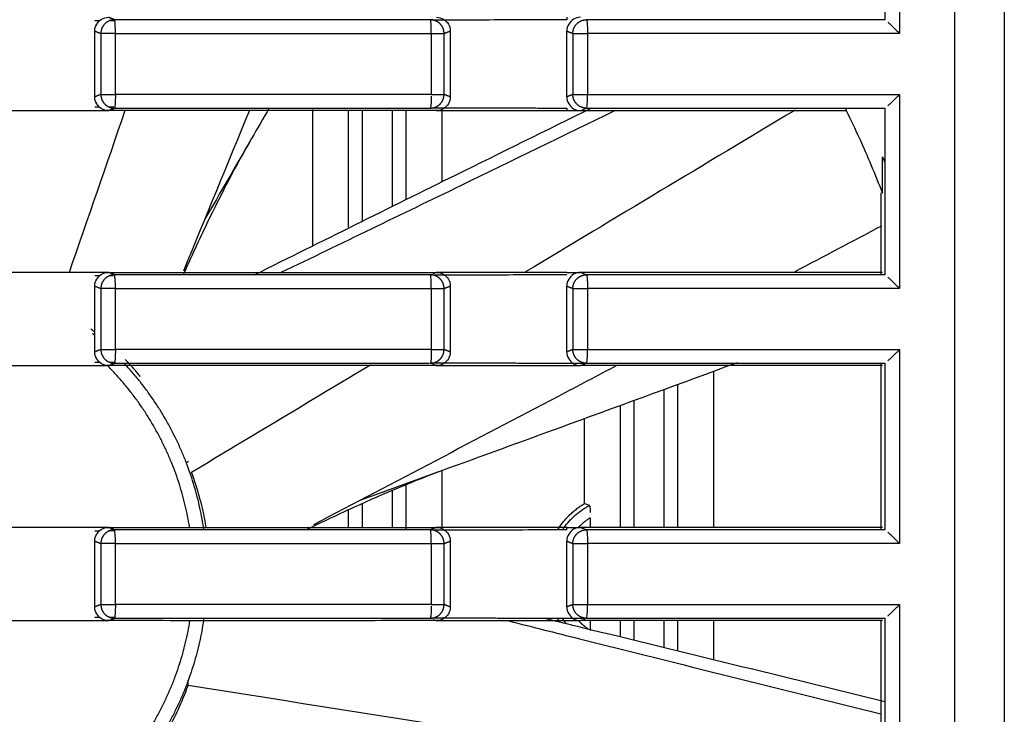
# Model space of a CAD drawing. Header units: millimetres. Extents: x 9946 to 11276, y -3292 to -1962.
# Tile 165 of 170: x 11022 to 11058, y -2154 to -2128. Entities that reach past the tile are written whole.
import ezdxf

# ---------------------------------------------------------------- set-up
doc = ezdxf.new("R2010")
doc.units = ezdxf.units.MM
doc.layers.add('ROXX NEO lite', color=7, linetype='Continuous', true_color=0x000000)

msp = doc.modelspace()

# ---------------------------------------------------------------- linework, layer by layer
at = {"layer": 'ROXX NEO lite', "color": 18, "lineweight": -3, "true_color": 0x000000}
for points, knots in [([(11057.688, -2113.036), (11057.688, -2113.217), (11057.688, -2113.68), (11057.688, -2114.495), (11057.688, -2115.543), (11057.688, -2116.773), (11057.688, -2118.403), (11057.688, -2120.413), (11057.688, -2123.578), (11057.688, -2127.445), (11057.688, -2131.968), (11057.688, -2136.394), (11057.688, -2142.195), (11057.688, -2149.3), (11057.688, -2157.726), (11057.688, -2166.179), (11057.688, -2174.782), (11057.688, -2180.707), (11057.688, -2183.742)], [-70.70577, -70.70577, -70.70577, -70.70577, -70.153381, -69.600993, -68.496215, -67.391437, -66.28666, -64.077104, -61.867549, -57.448438, -53.029328, -48.610217, -44.191106, -35.352885, -26.514664, -17.676443, -8.838221, 0, 0, 0, 0]), ([(11036.777, -2128.177), (11035.499, -2128.177), (11032.942, -2128.177), (11029.106, -2128.177), (11026.548, -2128.177), (11025.269, -2128.177)], [-11.533579, -11.533579, -11.533579, -11.533579, -7.68905, -3.844526, 0, 0, 0, 0]), ([(11025.302, -2128.681), (11025.302, -2128.565), (11025.292, -2128.3), (11025.278, -2128.193), (11025.271, -2128.18)], [-0.8168619, -0.8168619, -0.8168619, -0.8168619, -0.4084309, -0.0432644, -0.0432644, -0.0432644, -0.0432644]), ([(11053.448, -2128.266), (11053.471, -2128.287), (11053.524, -2128.335), (11053.622, -2128.429), (11053.739, -2128.542), (11053.828, -2128.63), (11053.875, -2128.677)], [0.4128925, 0.4128925, 0.4128925, 0.4128925, 0.5505233, 0.6881542, 0.825785, 0.9634049, 0.9634049, 0.9634049, 0.9634049]), ([(11025.299, -2130.901), (11025.299, -2131.016), (11025.29, -2131.293), (11025.276, -2131.397), (11025.269, -2131.401)], [0, 0, 0, 0, 0.4033148, 0.8117333, 0.8117333, 0.8117333, 0.8117333]), ([(11042.466, -2131.401), (11042.475, -2131.397), (11042.493, -2131.293), (11042.502, -2131.016), (11042.502, -2130.901)], [-0.8116834, -0.8116834, -0.8116834, -0.8116834, -0.4032896, 0, 0, 0, 0]), ([(11025.269, -2131.401), (11026.548, -2131.401), (11029.106, -2131.401), (11032.941, -2131.401), (11035.497, -2131.401), (11036.774, -2131.401)], [-11.53097, -11.53097, -11.53097, -11.53097, -7.68663, -3.842297, 0, 0, 0, 0]), ([(11030.389, -2137.466), (11032.83, -2136.251), (11036.917, -2134.223), (11041.009, -2132.203), (11042.656, -2131.392)], [5.917483, 5.917483, 5.917483, 5.917483, 14.098949, 19.606269, 19.606269, 19.606269, 19.606269]), ([(11042.466, -2131.401), (11043.65, -2131.401), (11046.032, -2131.401), (11049.562, -2131.4), (11052.063, -2131.402), (11053.335, -2131.402)], [0, 0, 0, 0, 3.634609, 7.269223, 10.903837, 10.903837, 10.903837, 10.903837]), ([(11031.345, -2137.387), (11033.533, -2136.331), (11037.587, -2134.368), (11041.637, -2132.397), (11043.502, -2131.488)], [-21.386655, -21.386655, -21.386655, -21.386655, -14.099015, -7.874271, -7.874271, -7.874271, -7.874271]), ([(11030.258, -2132.512), (11029.711, -2133.459), (11029.166, -2134.506), (11028.634, -2135.611), (11028.345, -2136.212), (11028.056, -2136.835), (11027.77, -2137.477)], [0.103477, 0.103477, 0.103477, 0.103477, 4.76441, 4.76441, 4.76441, 7.295386, 7.295386, 7.295386, 7.295386]), ([(11036.777, -2137.477), (11035.499, -2137.477), (11032.942, -2137.477), (11029.106, -2137.477), (11026.548, -2137.477), (11025.269, -2137.477)], [-11.533252, -11.533252, -11.533252, -11.533252, -7.688722, -3.844199, 0, 0, 0, 0]), ([(11036.811, -2137.977), (11036.811, -2137.861), (11036.805, -2137.605), (11036.788, -2137.495), (11036.78, -2137.481)], [0, 0, 0, 0, 0.4057046, 0.7598703, 0.7598703, 0.7598703, 0.7598703]), ([(11053.448, -2137.566), (11053.471, -2137.587), (11053.524, -2137.635), (11053.622, -2137.729), (11053.739, -2137.842), (11053.828, -2137.93), (11053.875, -2137.977)], [0.4128925, 0.4128925, 0.4128925, 0.4128925, 0.5505233, 0.6881542, 0.825785, 0.9634049, 0.9634049, 0.9634049, 0.9634049]), ([(11025.299, -2140.201), (11025.299, -2140.316), (11025.29, -2140.593), (11025.276, -2140.697), (11025.269, -2140.701)], [0, 0, 0, 0, 0.4033148, 0.8117333, 0.8117333, 0.8117333, 0.8117333]), ([(11042.466, -2140.701), (11042.475, -2140.697), (11042.493, -2140.593), (11042.502, -2140.316), (11042.502, -2140.201)], [-0.8116834, -0.8116834, -0.8116834, -0.8116834, -0.4032896, 0, 0, 0, 0]), ([(11025.269, -2140.701), (11026.548, -2140.701), (11029.106, -2140.701), (11032.93, -2140.701), (11035.473, -2140.701), (11036.739, -2140.701)], [-11.533009, -11.533009, -11.533009, -11.533009, -7.68867, -3.844336, -0.03753, -0.03753, -0.03753, -0.03753]), ([(11026.204, -2141.192), (11026.206, -2141.187), (11026.133, -2141.09), (11025.867, -2140.781), (11025.66, -2140.568)], [0.476474, 0.476474, 0.476474, 0.476474, 3.310772, 6.383072, 6.383072, 6.383072, 6.383072]), ([(11047.953, -2140.687), (11045.915, -2141.436), (11042.412, -2142.72), (11038.907, -2143.998), (11037.441, -2144.531)], [7.466066, 7.466066, 7.466066, 7.466066, 13.979394, 18.65941, 18.65941, 18.65941, 18.65941]), ([(11042.466, -2140.701), (11043.65, -2140.701), (11046.032, -2140.701), (11049.562, -2140.7), (11052.063, -2140.702), (11053.335, -2140.702)], [0, 0, 0, 0, 3.634609, 7.269223, 10.903837, 10.903837, 10.903837, 10.903837]), ([(11043.569, -2140.785), (11042.855, -2141.161), (11039.171, -2143.101), (11035.485, -2145.038), (11032.513, -2146.598)], [-16.772066, -16.772066, -16.772066, -16.772066, -14.348634, -4.253789, -4.253789, -4.253789, -4.253789]), ([(11037.441, -2144.531), (11036.414, -2144.905), (11035.323, -2145.356), (11034.204, -2145.861), (11033.58, -2146.143), (11032.941, -2146.444), (11032.292, -2146.761)], [0.103477, 0.103477, 0.103477, 0.103477, 4.76441, 4.76441, 4.76441, 7.364619, 7.364619, 7.364619, 7.364619]), ([(11028.612, -2146.689), (11028.596, -2146.593), (11028.532, -2146.243), (11028.379, -2145.584), (11028.189, -2144.99), (11028.076, -2144.683)], [9.27488, 9.27488, 9.27488, 9.27488, 9.932268, 11.587642, 13.243769, 13.243769, 13.243769, 13.243769]), ([(11036.777, -2146.777), (11035.499, -2146.777), (11032.942, -2146.777), (11029.106, -2146.777), (11026.548, -2146.777), (11025.269, -2146.777)], [-11.533579, -11.533579, -11.533579, -11.533579, -7.68905, -3.844526, 0, 0, 0, 0]), ([(11053.448, -2146.866), (11053.471, -2146.887), (11053.524, -2146.935), (11053.622, -2147.029), (11053.739, -2147.142), (11053.828, -2147.23), (11053.875, -2147.277)], [0.4128925, 0.4128925, 0.4128925, 0.4128925, 0.5505233, 0.6881542, 0.825785, 0.9634049, 0.9634049, 0.9634049, 0.9634049]), ([(11025.299, -2149.501), (11025.299, -2149.616), (11025.29, -2149.893), (11025.276, -2149.997), (11025.269, -2150.001)], [0, 0, 0, 0, 0.4033148, 0.8117333, 0.8117333, 0.8117333, 0.8117333]), ([(11042.466, -2150.001), (11042.475, -2149.997), (11042.493, -2149.893), (11042.502, -2149.616), (11042.502, -2149.501)], [-0.8116834, -0.8116834, -0.8116834, -0.8116834, -0.4032896, 0, 0, 0, 0]), ([(11025.269, -2150.001), (11026.548, -2150.001), (11029.106, -2150.001), (11032.941, -2150.001), (11035.497, -2150.001), (11036.774, -2150.001)], [-11.53097, -11.53097, -11.53097, -11.53097, -7.68663, -3.842297, 0, 0, 0, 0]), ([(11040.915, -2149.996), (11041.38, -2150.109), (11045.521, -2151.117), (11049.66, -2152.132), (11053.335, -2153.036)], [12.665527, 12.665527, 12.665527, 12.665527, 14.098949, 25.452132, 25.452132, 25.452132, 25.452132]), ([(11042.466, -2150.001), (11043.65, -2150.001), (11046.032, -2150.001), (11049.562, -2150), (11052.063, -2150.002), (11053.335, -2150.002)], [0, 0, 0, 0, 3.634609, 7.269223, 10.903837, 10.903837, 10.903837, 10.903837]), ([(11039.588, -2150.089), (11040.461, -2150.309), (11044.993, -2151.449), (11049.527, -2152.58), (11053.188, -2153.491)], [-16.798777, -16.798777, -16.798777, -16.798777, -14.099026, -2.779044, -2.779044, -2.779044, -2.779044]), ([(11026.918, -2154.583), (11027.014, -2154.427), (11027.24, -2154.044), (11027.599, -2153.337), (11027.835, -2152.76), (11027.946, -2152.452)], [8.594116, 8.594116, 8.594116, 8.594116, 9.932268, 11.587642, 13.243769, 13.243769, 13.243769, 13.243769])]:
    msp.add_open_spline(points, degree=3, knots=knots, dxfattribs=at)
for points, degree in [([(11055.888, -2182.689), (11055.888, -2148.389), (11055.888, -2114.089)], 2), ([(11053.875, -2121.601), (11053.875, -2125.139), (11053.875, -2128.677)], 2), ([(11053.335, -2122.102), (11053.335, -2125.139), (11053.335, -2128.176)], 2), ([(11024.551, -2128.589), (11024.551, -2128.494), (11024.597, -2128.329), (11024.79, -2128.136), (11024.954, -2128.089), (11025.049, -2128.089)], 3), ([(11025.269, -2128.177), (11025.159, -2128.133), (11025.049, -2128.089)], 2), ([(11036.999, -2128.089), (11037.097, -2128.089), (11037.265, -2128.139), (11037.452, -2128.325), (11037.502, -2128.49), (11037.502, -2128.587)], 3), ([(11042.247, -2128.089), (11042.152, -2128.089), (11041.988, -2128.136), (11041.795, -2128.329), (11041.748, -2128.494), (11041.748, -2128.589)], 3), ([(11041.748, -2128.089), (11041.748, -2128.134), (11041.748, -2128.179)], 2), ([(11024.724, -2128.22), (11024.637, -2128.22), (11024.551, -2128.22)], 2), ([(11025.269, -2128.219), (11025.189, -2128.219), (11025.109, -2128.219)], 2), ([(11036.811, -2128.677), (11036.811, -2128.561), (11036.804, -2128.288), (11036.785, -2128.181), (11036.777, -2128.177)], 3), ([(11037.502, -2128.19), (11037.139, -2128.191), (11036.777, -2128.192)], 2), ([(11041.748, -2128.179), (11041.278, -2128.181), (11040.335, -2128.183), (11038.919, -2128.187), (11037.974, -2128.189), (11037.502, -2128.19)], 3), ([(11053.335, -2128.176), (11052.171, -2128.176), (11049.815, -2128.178), (11046.332, -2128.177), (11043.779, -2128.177), (11042.466, -2128.177)], 3), ([(11024.551, -2128.589), (11024.66, -2128.633), (11024.77, -2128.677)], 2), ([(11024.551, -2130.989), (11024.551, -2129.789), (11024.551, -2128.589)], 2), ([(11024.77, -2128.677), (11024.77, -2129.789), (11024.77, -2130.901)], 2), ([(11025.299, -2130.901), (11025.3, -2129.791), (11025.302, -2128.681)], 2), ([(11036.811, -2128.677), (11036.811, -2129.789), (11036.811, -2130.901)], 2), ([(11037.274, -2128.677), (11037.388, -2128.632), (11037.502, -2128.587)], 2), ([(11037.274, -2130.901), (11037.274, -2129.789), (11037.274, -2128.677)], 2), ([(11037.502, -2128.587), (11037.502, -2129.789), (11037.502, -2130.991)], 2), ([(11041.748, -2130.989), (11041.748, -2129.789), (11041.748, -2128.589)], 2), ([(11041.748, -2128.589), (11041.858, -2128.633), (11041.967, -2128.677)], 2), ([(11041.967, -2128.677), (11041.967, -2129.789), (11041.967, -2130.901)], 2), ([(11042.502, -2128.677), (11042.502, -2129.789), (11042.502, -2130.901)], 2), ([(11024.77, -2130.901), (11024.66, -2130.945), (11024.551, -2130.989)], 2), ([(11025.049, -2131.489), (11024.954, -2131.489), (11024.79, -2131.442), (11024.597, -2131.249), (11024.551, -2131.084), (11024.551, -2130.989)], 3), ([(11036.811, -2130.962), (11036.81, -2131.072), (11036.801, -2131.31), (11036.782, -2131.397), (11036.774, -2131.401)], 3), ([(11037.502, -2130.991), (11037.502, -2131.087), (11037.453, -2131.251), (11037.266, -2131.439), (11037.097, -2131.489), (11036.999, -2131.489)], 3), ([(11037.502, -2130.991), (11037.388, -2130.946), (11037.274, -2130.901)], 2), ([(11041.967, -2130.901), (11041.858, -2130.945), (11041.748, -2130.989)], 2), ([(11041.748, -2130.989), (11041.748, -2131.084), (11041.795, -2131.249), (11041.988, -2131.442), (11042.152, -2131.489), (11042.247, -2131.489)], 3), ([(11053.448, -2131.312), (11053.471, -2131.291), (11053.524, -2131.243), (11053.622, -2131.149), (11053.739, -2131.036), (11053.828, -2130.948), (11053.875, -2130.901)], 3), ([(11053.875, -2130.901), (11053.875, -2134.439), (11053.875, -2137.977)], 2), ([(11024.551, -2131.358), (11024.633, -2131.358), (11024.715, -2131.358)], 2), ([(11025.049, -2131.489), (11025.159, -2131.445), (11025.269, -2131.401)], 2), ([(11025.083, -2131.359), (11025.163, -2131.359), (11025.243, -2131.359)], 2), ([(11030.906, -2131.39), (11030.69, -2131.764), (11030.474, -2132.138), (11030.258, -2132.512)], 3), ([(11036.894, -2131.386), (11037.198, -2131.387), (11037.502, -2131.388)], 2), ([(11037.502, -2131.388), (11039.625, -2131.393), (11041.748, -2131.398)], 2), ([(11041.748, -2131.398), (11041.748, -2131.444), (11041.748, -2131.489)], 2), ([(11053.335, -2131.402), (11053.335, -2134.439), (11053.335, -2137.476)], 2), ([(11020.103, -2131.489), (11021.586, -2131.489), (11023.068, -2131.489), (11024.551, -2131.489)], 3), ([(11025.648, -2131.489), (11024.971, -2133.456), (11024.293, -2135.422), (11023.615, -2137.389)], 3), ([(11024.551, -2131.489), (11024.717, -2131.489), (11024.883, -2131.489), (11025.049, -2131.489)], 3), ([(11036.999, -2131.489), (11035.672, -2131.489), (11033.017, -2131.49), (11029.034, -2131.49), (11026.377, -2131.489), (11025.049, -2131.489)], 3), ([(11030.181, -2131.483), (11029.381, -2133.435), (11028.581, -2135.387), (11027.78, -2137.34)], 3), ([(11032.488, -2136.401), (11032.488, -2133.929), (11032.488, -2131.456)], 2), ([(11033.799, -2135.74), (11033.799, -2133.615), (11033.799, -2131.489)], 2), ([(11034.298, -2135.523), (11034.298, -2133.506), (11034.298, -2131.489)], 2), ([(11035.379, -2131.489), (11035.379, -2133.238), (11035.379, -2134.987)], 2), ([(11035.878, -2131.489), (11035.878, -2133.114), (11035.878, -2134.74)], 2), ([(11036.999, -2131.489), (11037.167, -2131.489), (11037.334, -2131.489), (11037.502, -2131.489)], 3), ([(11037.188, -2131.489), (11037.188, -2132.79), (11037.188, -2134.091)], 2), ([(11037.502, -2131.489), (11038.917, -2131.489), (11040.333, -2131.489), (11041.748, -2131.489)], 3), ([(11050.064, -2131.47), (11046.791, -2133.438), (11043.519, -2135.405), (11040.246, -2137.372)], 3), ([(11041.748, -2131.489), (11041.915, -2131.489), (11042.081, -2131.489), (11042.247, -2131.489)], 3), ([(11042.247, -2131.489), (11042.31, -2131.464), (11042.373, -2131.438), (11042.437, -2131.413)], 3), ([(11042.247, -2131.489), (11043.323, -2131.489), (11045.476, -2131.489), (11048.704, -2131.489), (11050.855, -2131.489), (11051.931, -2131.489)], 3), ([(11051.931, -2131.489), (11052.092, -2131.818), (11052.403, -2132.479), (11052.842, -2133.485), (11053.116, -2134.163), (11053.248, -2134.505)], 3), ([(11030.258, -2132.512), (11029.69, -2133.497), (11029.121, -2134.481), (11028.552, -2135.466)], 3), ([(11053.248, -2134.505), (11053.248, -2133.839), (11053.248, -2133.173)], 2), ([(11053.188, -2134.483), (11053.188, -2135.966), (11053.188, -2137.448)], 2), ([(11053.208, -2135.702), (11052.155, -2136.258), (11051.103, -2136.814), (11050.05, -2137.369)], 3), ([(11024.551, -2137.389), (11024.056, -2137.389), (11023.068, -2137.389), (11021.586, -2137.389), (11020.597, -2137.389), (11020.103, -2137.389)], 3), ([(11024.551, -2137.889), (11024.551, -2137.794), (11024.597, -2137.629), (11024.79, -2137.436), (11024.954, -2137.389), (11025.049, -2137.389)], 3), ([(11025.049, -2137.389), (11024.883, -2137.389), (11024.717, -2137.389), (11024.551, -2137.389)], 3), ([(11025.049, -2137.389), (11026.377, -2137.389), (11029.034, -2137.388), (11033.017, -2137.388), (11035.672, -2137.389), (11036.999, -2137.389)], 3), ([(11025.269, -2137.477), (11025.159, -2137.433), (11025.049, -2137.389)], 2), ([(11025.302, -2137.981), (11025.302, -2137.865), (11025.291, -2137.586), (11025.276, -2137.481), (11025.269, -2137.477)], 3), ([(11037.502, -2137.49), (11037.139, -2137.491), (11036.777, -2137.492)], 2), ([(11036.999, -2137.389), (11036.934, -2137.415), (11036.868, -2137.441)], 2), ([(11036.999, -2137.389), (11037.097, -2137.389), (11037.265, -2137.439), (11037.452, -2137.625), (11037.502, -2137.79), (11037.502, -2137.887)], 3), ([(11037.502, -2137.389), (11037.334, -2137.389), (11037.167, -2137.389), (11036.999, -2137.389)], 3), ([(11041.748, -2137.389), (11041.277, -2137.389), (11040.333, -2137.389), (11038.917, -2137.389), (11037.974, -2137.389), (11037.502, -2137.389)], 3), ([(11041.748, -2137.479), (11041.278, -2137.481), (11040.335, -2137.483), (11038.919, -2137.487), (11037.974, -2137.489), (11037.502, -2137.49)], 3), ([(11041.748, -2137.389), (11041.915, -2137.389), (11042.081, -2137.389), (11042.247, -2137.389)], 3), ([(11042.247, -2137.389), (11042.152, -2137.389), (11041.988, -2137.436), (11041.795, -2137.629), (11041.748, -2137.794), (11041.748, -2137.889)], 3), ([(11053.248, -2137.389), (11052.026, -2137.389), (11049.582, -2137.389), (11045.915, -2137.389), (11043.47, -2137.389), (11042.247, -2137.389)], 3), ([(11042.247, -2137.389), (11042.32, -2137.418), (11042.393, -2137.448), (11042.466, -2137.477)], 3), ([(11053.335, -2137.476), (11052.171, -2137.476), (11049.815, -2137.478), (11046.332, -2137.477), (11043.779, -2137.477), (11042.466, -2137.477)], 3), ([(11024.715, -2137.52), (11024.633, -2137.52), (11024.551, -2137.52)], 2), ([(11025.224, -2137.519), (11025.148, -2137.519), (11025.071, -2137.519)], 2), ([(11024.551, -2140.289), (11024.551, -2139.089), (11024.551, -2137.889)], 2), ([(11024.551, -2137.889), (11024.66, -2137.933), (11024.77, -2137.977)], 2), ([(11024.77, -2137.977), (11024.77, -2139.089), (11024.77, -2140.201)], 2), ([(11025.299, -2140.201), (11025.3, -2139.091), (11025.302, -2137.981)], 2), ([(11036.811, -2137.977), (11036.811, -2139.089), (11036.811, -2140.201)], 2), ([(11037.274, -2137.977), (11037.388, -2137.932), (11037.502, -2137.887)], 2), ([(11037.274, -2140.201), (11037.274, -2139.089), (11037.274, -2137.977)], 2), ([(11037.502, -2137.887), (11037.502, -2139.089), (11037.502, -2140.291)], 2), ([(11041.748, -2140.289), (11041.748, -2139.089), (11041.748, -2137.889)], 2), ([(11041.748, -2137.889), (11041.858, -2137.933), (11041.967, -2137.977)], 2), ([(11041.967, -2137.977), (11041.967, -2139.089), (11041.967, -2140.201)], 2), ([(11042.502, -2137.977), (11042.502, -2139.089), (11042.502, -2140.201)], 2), ([(11024.551, -2139.569), (11024.503, -2139.532), (11024.455, -2139.495), (11024.405, -2139.457)], 3), ([(11024.77, -2140.201), (11024.66, -2140.245), (11024.551, -2140.289)], 2), ([(11025.049, -2140.789), (11024.954, -2140.789), (11024.79, -2140.742), (11024.597, -2140.549), (11024.551, -2140.384), (11024.551, -2140.289)], 3), ([(11036.811, -2140.201), (11036.811, -2140.317), (11036.805, -2140.59), (11036.785, -2140.697), (11036.777, -2140.701)], 3), ([(11037.502, -2140.291), (11037.502, -2140.387), (11037.453, -2140.551), (11037.266, -2140.739), (11037.097, -2140.789), (11036.999, -2140.789)], 3), ([(11037.502, -2140.291), (11037.388, -2140.246), (11037.274, -2140.201)], 2), ([(11041.967, -2140.201), (11041.858, -2140.245), (11041.748, -2140.289)], 2), ([(11041.748, -2140.289), (11041.748, -2140.384), (11041.795, -2140.549), (11041.988, -2140.742), (11042.152, -2140.789), (11042.247, -2140.789)], 3), ([(11053.448, -2140.612), (11053.471, -2140.591), (11053.524, -2140.543), (11053.622, -2140.449), (11053.739, -2140.336), (11053.828, -2140.248), (11053.875, -2140.201)], 3), ([(11053.875, -2140.201), (11053.875, -2143.739), (11053.875, -2147.277)], 2), ([(11024.551, -2140.658), (11024.649, -2140.658), (11024.748, -2140.658)], 2), ([(11025.049, -2140.789), (11025.159, -2140.745), (11025.269, -2140.701)], 2), ([(11025.071, -2140.659), (11025.164, -2140.659), (11025.257, -2140.659)], 2), ([(11036.798, -2140.686), (11037.15, -2140.687), (11037.502, -2140.688)], 2), ([(11037.502, -2140.688), (11039.625, -2140.693), (11041.748, -2140.698)], 2), ([(11041.748, -2140.698), (11041.98, -2140.699), (11042.211, -2140.7), (11042.443, -2140.7)], 3), ([(11042.247, -2140.789), (11042.306, -2140.765), (11042.365, -2140.741), (11042.425, -2140.718)], 3), ([(11053.188, -2140.73), (11053.188, -2143.739), (11053.188, -2146.748)], 2), ([(11053.335, -2140.702), (11053.335, -2143.739), (11053.335, -2146.776)], 2), ([(11020.103, -2140.789), (11021.586, -2140.789), (11023.068, -2140.789), (11024.551, -2140.789)], 3), ([(11024.551, -2140.789), (11024.717, -2140.789), (11024.883, -2140.789), (11025.049, -2140.789)], 3), ([(11036.999, -2140.789), (11035.672, -2140.789), (11033.017, -2140.79), (11029.034, -2140.79), (11026.377, -2140.789), (11025.049, -2140.789)], 3), ([(11034.589, -2140.771), (11032.418, -2142.075), (11030.247, -2143.379), (11028.076, -2144.683)], 3), ([(11036.854, -2140.732), (11036.927, -2140.76), (11036.999, -2140.789)], 2), ([(11036.999, -2140.789), (11037.167, -2140.789), (11037.334, -2140.789), (11037.502, -2140.789)], 3), ([(11037.502, -2140.789), (11038.917, -2140.789), (11040.333, -2140.789), (11041.748, -2140.789)], 3), ([(11041.748, -2140.789), (11041.915, -2140.789), (11042.081, -2140.789), (11042.247, -2140.789)], 3), ([(11053.248, -2140.789), (11052.026, -2140.789), (11049.582, -2140.789), (11045.915, -2140.789), (11043.47, -2140.789), (11042.247, -2140.789)], 3), ([(11047.088, -2141.003), (11047.088, -2143.846), (11047.088, -2146.689)], 2), ([(11045.279, -2141.657), (11045.279, -2144.173), (11045.279, -2146.689)], 2), ([(11045.778, -2141.483), (11045.778, -2144.072), (11045.778, -2146.66)], 2), ([(11044.198, -2146.689), (11044.198, -2144.377), (11044.198, -2142.064)], 2), ([(11043.699, -2146.689), (11043.699, -2144.468), (11043.699, -2142.247)], 2), ([(11042.388, -2145.82), (11042.388, -2144.274), (11042.388, -2142.727)], 2), ([(11027.966, -2144.288), (11027.94, -2144.304), (11027.913, -2144.32), (11027.887, -2144.336)], 3), ([(11037.441, -2144.531), (11036.374, -2144.919), (11035.307, -2145.307), (11034.24, -2145.695)], 3), ([(11037.188, -2144.624), (11037.188, -2145.657), (11037.188, -2146.689)], 2), ([(11035.379, -2145.322), (11035.379, -2146.005), (11035.379, -2146.689)], 2), ([(11035.878, -2145.135), (11035.878, -2145.956), (11035.878, -2146.777)], 2), ([(11033.799, -2146.689), (11033.799, -2146.358), (11033.799, -2146.028)], 2), ([(11034.298, -2146.689), (11034.298, -2146.254), (11034.298, -2145.819)], 2), ([(11042.388, -2145.82), (11042.454, -2145.838), (11042.519, -2145.857), (11042.584, -2145.878)], 3), ([(11042.589, -2145.91), (11042.591, -2145.931), (11042.594, -2145.994), (11042.596, -2146.088), (11042.597, -2146.145)], 3), ([(11042.598, -2146.334), (11042.598, -2146.511), (11042.598, -2146.687)], 2), ([(11024.551, -2146.689), (11024.056, -2146.689), (11023.068, -2146.689), (11021.586, -2146.689), (11020.597, -2146.689), (11020.103, -2146.689)], 3), ([(11024.551, -2147.189), (11024.551, -2147.094), (11024.597, -2146.929), (11024.79, -2146.736), (11024.954, -2146.689), (11025.049, -2146.689)], 3), ([(11025.049, -2146.689), (11024.883, -2146.689), (11024.717, -2146.689), (11024.551, -2146.689)], 3), ([(11024.715, -2146.82), (11024.633, -2146.82), (11024.551, -2146.82)], 2), ([(11025.049, -2146.689), (11026.377, -2146.689), (11029.034, -2146.688), (11033.017, -2146.688), (11035.672, -2146.689), (11036.999, -2146.689)], 3), ([(11025.237, -2146.764), (11025.143, -2146.727), (11025.049, -2146.689)], 2), ([(11025.247, -2146.819), (11025.15, -2146.819), (11025.053, -2146.819)], 2), ([(11025.302, -2147.281), (11025.302, -2147.165), (11025.291, -2146.886), (11025.276, -2146.781), (11025.269, -2146.777)], 3), ([(11036.999, -2146.689), (11036.888, -2146.733), (11036.777, -2146.777)], 2), ([(11036.811, -2147.277), (11036.811, -2147.161), (11036.804, -2146.888), (11036.785, -2146.781), (11036.777, -2146.777)], 3), ([(11037.502, -2146.79), (11037.139, -2146.791), (11036.777, -2146.792)], 2), ([(11037.502, -2146.689), (11037.334, -2146.689), (11037.167, -2146.689), (11036.999, -2146.689)], 3), ([(11036.999, -2146.689), (11037.097, -2146.689), (11037.265, -2146.739), (11037.452, -2146.925), (11037.502, -2147.09), (11037.502, -2147.187)], 3), ([(11041.748, -2146.689), (11041.277, -2146.689), (11040.333, -2146.689), (11038.917, -2146.689), (11037.974, -2146.689), (11037.502, -2146.689)], 3), ([(11041.748, -2146.779), (11041.278, -2146.781), (11040.335, -2146.783), (11038.919, -2146.787), (11037.974, -2146.789), (11037.502, -2146.79)], 3), ([(11041.748, -2146.689), (11041.915, -2146.689), (11042.081, -2146.689), (11042.247, -2146.689)], 3), ([(11042.247, -2146.689), (11042.152, -2146.689), (11041.988, -2146.736), (11041.795, -2146.929), (11041.748, -2147.094), (11041.748, -2147.189)], 3), ([(11041.748, -2146.779), (11041.748, -2146.734), (11041.748, -2146.689)], 2), ([(11053.248, -2146.689), (11052.026, -2146.689), (11049.582, -2146.689), (11045.915, -2146.689), (11043.47, -2146.689), (11042.247, -2146.689)], 3), ([(11042.247, -2146.689), (11042.32, -2146.718), (11042.393, -2146.748), (11042.466, -2146.777)], 3), ([(11053.335, -2146.776), (11052.171, -2146.776), (11049.815, -2146.778), (11046.332, -2146.777), (11043.779, -2146.777), (11042.466, -2146.777)], 3), ([(11037.274, -2147.277), (11037.388, -2147.232), (11037.502, -2147.187)], 2), ([(11037.502, -2147.187), (11037.502, -2148.389), (11037.502, -2149.591)], 2), ([(11024.551, -2147.189), (11024.66, -2147.233), (11024.77, -2147.277)], 2), ([(11024.551, -2149.589), (11024.551, -2148.389), (11024.551, -2147.189)], 2), ([(11024.77, -2147.277), (11024.77, -2148.389), (11024.77, -2149.501)], 2), ([(11025.299, -2149.501), (11025.3, -2148.391), (11025.302, -2147.281)], 2), ([(11036.811, -2147.277), (11036.811, -2148.389), (11036.811, -2149.501)], 2), ([(11037.274, -2149.501), (11037.274, -2148.389), (11037.274, -2147.277)], 2), ([(11041.748, -2149.589), (11041.748, -2148.389), (11041.748, -2147.189)], 2), ([(11041.773, -2147.199), (11041.87, -2147.238), (11041.967, -2147.277)], 2), ([(11041.967, -2147.277), (11041.967, -2148.389), (11041.967, -2149.501)], 2), ([(11042.502, -2147.277), (11042.502, -2148.389), (11042.502, -2149.501)], 2), ([(11024.77, -2149.501), (11024.66, -2149.545), (11024.551, -2149.589)], 2), ([(11025.049, -2150.089), (11024.954, -2150.089), (11024.79, -2150.042), (11024.597, -2149.849), (11024.551, -2149.684), (11024.551, -2149.589)], 3), ([(11036.811, -2149.562), (11036.81, -2149.672), (11036.801, -2149.91), (11036.782, -2149.997), (11036.774, -2150.001)], 3), ([(11037.502, -2149.591), (11037.502, -2149.687), (11037.453, -2149.851), (11037.266, -2150.039), (11037.097, -2150.089), (11036.999, -2150.089)], 3), ([(11037.502, -2149.591), (11037.388, -2149.546), (11037.274, -2149.501)], 2), ([(11041.967, -2149.501), (11041.858, -2149.545), (11041.748, -2149.589)], 2), ([(11041.748, -2149.589), (11041.748, -2149.684), (11041.795, -2149.849), (11041.988, -2150.042), (11042.152, -2150.089), (11042.247, -2150.089)], 3), ([(11053.448, -2149.912), (11053.471, -2149.891), (11053.524, -2149.843), (11053.622, -2149.749), (11053.739, -2149.636), (11053.828, -2149.548), (11053.875, -2149.501)], 3), ([(11053.875, -2149.501), (11053.875, -2153.039), (11053.875, -2156.577)], 2), ([(11024.551, -2149.958), (11024.633, -2149.958), (11024.715, -2149.958)], 2), ([(11025.049, -2150.089), (11025.159, -2150.045), (11025.269, -2150.001)], 2), ([(11025.069, -2149.959), (11025.187, -2149.959), (11025.305, -2149.959)], 2), ([(11036.774, -2149.986), (11037.138, -2149.987), (11037.502, -2149.988)], 2), ([(11036.887, -2150.045), (11036.943, -2150.067), (11036.999, -2150.089)], 2), ([(11037.502, -2149.988), (11039.625, -2149.993), (11041.748, -2149.998)], 2), ([(11041.748, -2149.998), (11041.976, -2149.999), (11042.203, -2150), (11042.43, -2150)], 3), ([(11042.247, -2150.089), (11042.3, -2150.068), (11042.352, -2150.047), (11042.405, -2150.025)], 3), ([(11053.335, -2150.002), (11053.335, -2153.039), (11053.335, -2156.076)], 2), ([(11020.103, -2150.089), (11021.586, -2150.089), (11023.068, -2150.089), (11024.551, -2150.089)], 3), ([(11024.551, -2150.089), (11024.717, -2150.089), (11024.883, -2150.089), (11025.049, -2150.089)], 3), ([(11036.999, -2150.089), (11035.672, -2150.089), (11033.017, -2150.09), (11029.034, -2150.09), (11026.377, -2150.089), (11025.049, -2150.089)], 3), ([(11036.999, -2150.089), (11037.167, -2150.089), (11037.334, -2150.089), (11037.502, -2150.089)], 3), ([(11037.502, -2150.089), (11038.917, -2150.089), (11040.333, -2150.089), (11041.748, -2150.089)], 3), ([(11041.748, -2150.089), (11041.915, -2150.089), (11042.081, -2150.089), (11042.247, -2150.089)], 3), ([(11053.248, -2150.089), (11052.026, -2150.089), (11049.582, -2150.089), (11045.915, -2150.089), (11043.47, -2150.089), (11042.247, -2150.089)], 3), ([(11042.598, -2150.089), (11042.598, -2150.266), (11042.598, -2150.444)], 2), ([(11043.699, -2150.674), (11043.699, -2150.382), (11043.699, -2150.089)], 2), ([(11044.198, -2150.788), (11044.198, -2150.438), (11044.198, -2150.089)], 2), ([(11045.279, -2150.089), (11045.279, -2150.574), (11045.279, -2151.06)], 2), ([(11045.778, -2150.077), (11045.778, -2150.63), (11045.778, -2151.182)], 2), ([(11047.088, -2150.089), (11047.088, -2150.793), (11047.088, -2151.497)], 2), ([(11053.188, -2150.111), (11053.188, -2153.08), (11053.188, -2156.048)], 2), ([(11027.946, -2152.452), (11027.952, -2152.353), (11027.957, -2152.254)], 2), ([(11050.319, -2155.995), (11042.861, -2154.816), (11035.403, -2153.635), (11027.946, -2152.452)], 3)]:
    msp.add_open_spline(points, degree=degree, dxfattribs=at)
for points, weights in [([(11024.916, -2128.324), (11024.77, -2128.47), (11024.77, -2128.677)], [1, 0.923963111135, 1]), ([(11025.269, -2128.177), (11025.063, -2128.177), (11024.916, -2128.324)], [1, 0.923905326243, 1]), ([(11037.128, -2128.324), (11036.983, -2128.178), (11036.777, -2128.177)], [1, 0.924387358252, 1]), ([(11037.274, -2128.677), (11037.274, -2128.471), (11037.128, -2128.324)], [1, 0.924140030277, 1]), ([(11041.967, -2128.677), (11041.968, -2128.47), (11042.114, -2128.324)], [1, 0.923923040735, 1]), ([(11042.114, -2128.324), (11042.26, -2128.177), (11042.466, -2128.177)], [1, 0.923901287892, 1]), ([(11042.466, -2128.177), (11042.502, -2128.194), (11042.502, -2128.677)], [1, 0.719368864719, 1]), ([(11025.302, -2128.681), (11024.812, -2128.677), (11024.77, -2128.677)], [1, 0.713642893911, 1]), ([(11025.302, -2128.681), (11031.058, -2128.677), (11036.811, -2128.677)], [1, 0.999991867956, 1]), ([(11036.811, -2128.677), (11037.237, -2128.677), (11037.274, -2128.677)], [1, 0.760506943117, 1]), ([(11041.967, -2128.677), (11042.01, -2128.677), (11042.502, -2128.677)], [1, 0.711732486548, 1]), ([(11053.875, -2128.677), (11048.19, -2128.677), (11042.502, -2128.677)], [1, 0.999992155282, 1]), ([(11024.77, -2130.901), (11024.77, -2131.108), (11024.916, -2131.254)], [1, 0.923920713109, 1]), ([(11024.77, -2130.901), (11024.812, -2130.901), (11025.299, -2130.901)], [1, 0.715922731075, 1]), ([(11036.811, -2130.901), (11031.056, -2130.901), (11025.299, -2130.901)], [1, 0.999991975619, 1]), ([(11036.811, -2130.901), (11037.237, -2130.901), (11037.274, -2130.901)], [1, 0.760524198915, 1]), ([(11037.128, -2131.254), (11037.273, -2131.107), (11037.274, -2130.901)], [1, 0.924403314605, 1]), ([(11041.967, -2130.901), (11042.01, -2130.901), (11042.502, -2130.901)], [1, 0.711731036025, 1]), ([(11042.114, -2131.254), (11041.968, -2131.108), (11041.967, -2130.901)], [1, 0.923900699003, 1]), ([(11042.502, -2130.901), (11048.19, -2130.901), (11053.875, -2130.901)], [1, 0.99999215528, 1]), ([(11024.916, -2131.254), (11025.04, -2131.379), (11025.214, -2131.398)], [1, 0.934717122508, 0.981509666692]), ([(11036.774, -2131.401), (11036.982, -2131.401), (11037.128, -2131.254)], [1, 0.923351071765, 1]), ([(11042.466, -2131.401), (11042.26, -2131.401), (11042.114, -2131.254)], [1, 0.923920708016, 1]), ([(11051.9, -2131.426), (11051.916, -2131.457), (11051.931, -2131.489)], [1, 0.999981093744, 0.999963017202]), ([(11053.248, -2133.173), (11053.292, -2133.277), (11053.335, -2133.381)], [0.885911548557, 0.886411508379, 0.886919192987]), ([(11025.269, -2137.477), (11025.063, -2137.477), (11024.916, -2137.624)], [1, 0.923795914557, 1]), ([(11037.128, -2137.624), (11036.983, -2137.478), (11036.777, -2137.477)], [1, 0.924387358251, 1]), ([(11042.114, -2137.624), (11042.26, -2137.477), (11042.466, -2137.477)], [1, 0.923901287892, 1]), ([(11042.466, -2137.477), (11042.502, -2137.494), (11042.502, -2137.977)], [1, 0.719368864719, 1]), ([(11024.916, -2137.624), (11024.77, -2137.77), (11024.77, -2137.977)], [1, 0.923963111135, 1]), ([(11037.274, -2137.977), (11037.274, -2137.771), (11037.128, -2137.624)], [1, 0.924140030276, 1]), ([(11041.967, -2137.977), (11041.968, -2137.77), (11042.114, -2137.624)], [1, 0.923923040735, 1]), ([(11025.302, -2137.981), (11024.812, -2137.977), (11024.77, -2137.977)], [1, 0.713642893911, 1]), ([(11025.302, -2137.981), (11031.058, -2137.977), (11036.811, -2137.977)], [1, 0.999991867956, 1]), ([(11036.811, -2137.977), (11037.237, -2137.977), (11037.274, -2137.977)], [1, 0.760506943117, 1]), ([(11041.967, -2137.977), (11042.01, -2137.977), (11042.502, -2137.977)], [1, 0.711732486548, 1]), ([(11053.875, -2137.977), (11048.19, -2137.977), (11042.502, -2137.977)], [1, 0.999992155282, 1]), ([(11024.552, -2139.691), (11024.509, -2139.656), (11024.466, -2139.621)], [0.857072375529, 0.85727735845, 0.85750308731]), ([(11024.77, -2140.201), (11024.812, -2140.201), (11025.299, -2140.201)], [1, 0.715922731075, 1]), ([(11024.77, -2140.201), (11024.77, -2140.408), (11024.916, -2140.554)], [1, 0.923920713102, 1]), ([(11036.811, -2140.201), (11031.056, -2140.201), (11025.299, -2140.201)], [1, 0.999991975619, 1]), ([(11036.811, -2140.201), (11037.237, -2140.201), (11037.274, -2140.201)], [1, 0.760524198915, 1]), ([(11037.128, -2140.554), (11037.273, -2140.407), (11037.274, -2140.201)], [1, 0.924403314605, 1]), ([(11042.114, -2140.554), (11041.968, -2140.408), (11041.967, -2140.201)], [1, 0.923900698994, 1]), ([(11041.967, -2140.201), (11042.01, -2140.201), (11042.502, -2140.201)], [1, 0.711731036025, 1]), ([(11042.502, -2140.201), (11048.19, -2140.201), (11053.875, -2140.201)], [1, 0.99999215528, 1]), ([(11024.916, -2140.554), (11025.063, -2140.701), (11025.269, -2140.701)], [1, 0.923946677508, 1]), ([(11028.523, -2146.777), (11028.02, -2143.286), (11025.62, -2140.701)], [0.948329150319, 0.859694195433, 0.855278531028]), ([(11036.777, -2140.701), (11036.982, -2140.7), (11037.128, -2140.554)], [1, 0.924124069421, 1]), ([(11042.466, -2140.701), (11042.26, -2140.701), (11042.114, -2140.554)], [1, 0.923920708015, 1]), ([(11028, -2146.664), (11027.45, -2143.266), (11025.035, -2140.812)], [0.943004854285, 0.855541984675, 0.855049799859]), ([(11041.427, -2146.748), (11041.802, -2146.175), (11042.388, -2145.82)], [0.936391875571, 0.943368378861, 1]), ([(11041.609, -2146.742), (11041.995, -2146.195), (11042.584, -2145.878)], [0.930721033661, 0.939242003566, 1]), ([(11042.164, -2146.695), (11042.36, -2146.49), (11042.598, -2146.334)], [0.956427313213, 0.971467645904, 1]), ([(11025.269, -2146.777), (11025.063, -2146.777), (11024.916, -2146.924)], [1, 0.92390532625, 1]), ([(11037.128, -2146.924), (11036.983, -2146.778), (11036.777, -2146.777)], [1, 0.92438735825, 1]), ([(11042.114, -2146.924), (11042.26, -2146.777), (11042.466, -2146.777)], [1, 0.923901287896, 1]), ([(11042.466, -2146.777), (11042.502, -2146.794), (11042.502, -2147.277)], [1, 0.719368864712, 1]), ([(11024.916, -2146.924), (11024.77, -2147.07), (11024.77, -2147.277)], [1, 0.923963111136, 1]), ([(11037.274, -2147.277), (11037.274, -2147.071), (11037.128, -2146.924)], [1, 0.924140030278, 1]), ([(11041.967, -2147.277), (11041.968, -2147.07), (11042.114, -2146.924)], [1, 0.923923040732, 1]), ([(11025.302, -2147.281), (11024.812, -2147.277), (11024.77, -2147.277)], [1, 0.713642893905, 1]), ([(11025.302, -2147.281), (11031.058, -2147.277), (11036.811, -2147.277)], [1, 0.999991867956, 1]), ([(11036.811, -2147.277), (11037.237, -2147.277), (11037.274, -2147.277)], [1, 0.760506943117, 1]), ([(11041.967, -2147.277), (11042.01, -2147.277), (11042.502, -2147.277)], [1, 0.711732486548, 1]), ([(11053.875, -2147.277), (11048.19, -2147.277), (11042.502, -2147.277)], [1, 0.999992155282, 1]), ([(11024.77, -2149.501), (11024.77, -2149.708), (11024.916, -2149.854)], [1, 0.923920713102, 1]), ([(11024.77, -2149.501), (11024.812, -2149.501), (11025.299, -2149.501)], [1, 0.715922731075, 1]), ([(11036.811, -2149.501), (11031.056, -2149.501), (11025.299, -2149.501)], [1, 0.999991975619, 1]), ([(11036.811, -2149.501), (11037.237, -2149.501), (11037.274, -2149.501)], [1, 0.760524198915, 1]), ([(11037.128, -2149.854), (11037.273, -2149.707), (11037.274, -2149.501)], [1, 0.924403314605, 1]), ([(11042.114, -2149.854), (11041.968, -2149.708), (11041.967, -2149.501)], [1, 0.923900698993, 1]), ([(11041.967, -2149.501), (11042.01, -2149.501), (11042.502, -2149.501)], [1, 0.711731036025, 1]), ([(11042.502, -2149.501), (11048.19, -2149.501), (11053.875, -2149.501)], [1, 0.99999215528, 1]), ([(11024.916, -2149.854), (11025.063, -2150.001), (11025.269, -2150.001)], [1, 0.923946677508, 1]), ([(11028.525, -2149.986), (11028.029, -2153.463), (11025.649, -2156.046)], [0.954158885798, 0.862852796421, 0.855661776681]), ([(11036.774, -2150.001), (11036.982, -2150.001), (11037.128, -2149.854)], [1, 0.923351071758, 1]), ([(11041.502, -2150.139), (11041.452, -2150.07), (11041.406, -2149.998)], [0.938189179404, 0.936737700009, 0.936044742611]), ([(11041.729, -2150.194), (11041.652, -2150.099), (11041.582, -2149.998)], [0.934365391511, 0.931419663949, 0.930197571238]), ([(11042.466, -2150.001), (11042.26, -2150.001), (11042.114, -2149.854)], [1, 0.923920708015, 1]), ([(11028.004, -2150.089), (11027.444, -2153.6), (11024.909, -2156.092)], [0.948961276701, 0.855617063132, 0.855050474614]), ([(11042.512, -2150.385), (11042.342, -2150.263), (11042.195, -2150.115)], [0.989760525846, 0.970667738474, 0.958851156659])]:
    msp.add_rational_spline(points, weights, degree=2, dxfattribs=at)

doc.saveas('drawing.dxf')
